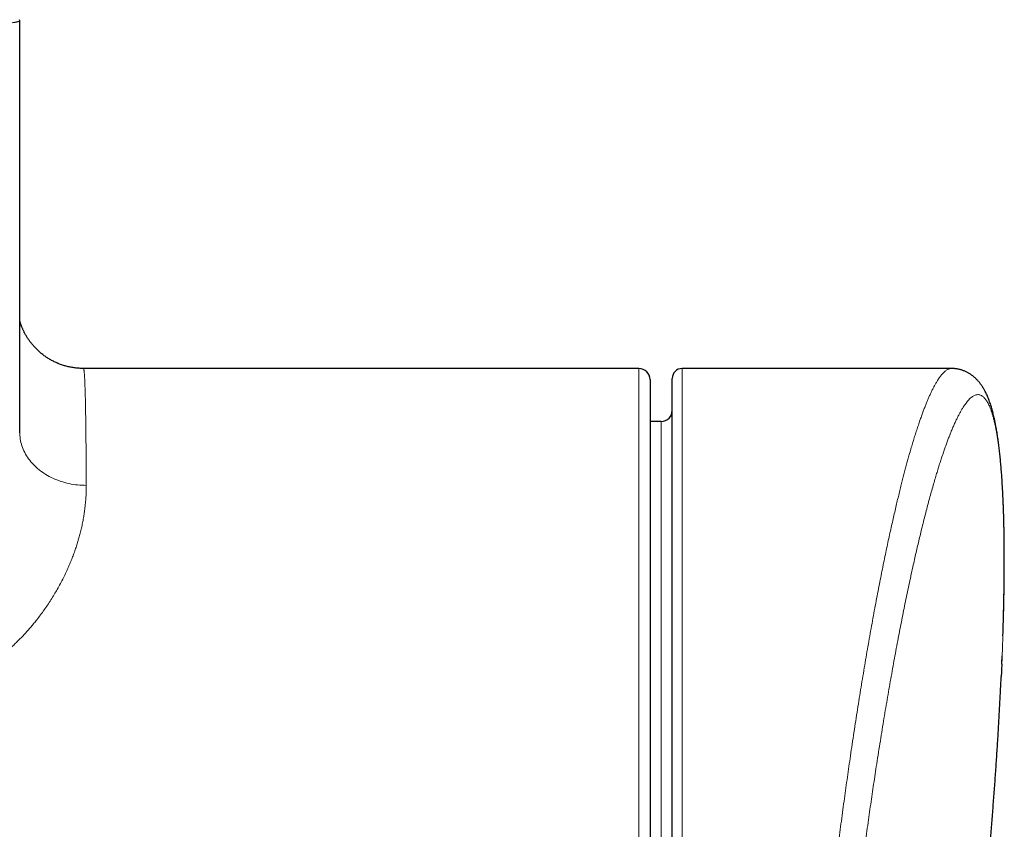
# Model space of a CAD drawing. Header units: millimetres. Extents: x 8 to 732, y 12 to 407.
# Tile 25 of 63: x 468 to 513, y 81 to 117. Entities that reach past the tile are written whole.
import ezdxf

# ---------------------------------------------------------------- set-up
doc = ezdxf.new("R2010")
doc.units = ezdxf.units.MM

msp = doc.modelspace()

# ---------------------------------------------------------------- linework, layer by layer
at = {"color": 7, "linetype": 'Continuous', "lineweight": 30}
for p, q in [((468.189, 117.363), (468.182, 117.4)), ((496.1, 101.682), (471.06, 101.682)), ((471.06, 101.681), (471.061, 101.681)), ((510.188, 101.682), (498.05, 101.682)), ((497.6, 66.374), (497.6, 101.232)), ((496.6, 101.182), (496.6, 63.128)), ((497.104, 99.291), (496.6, 99.287))]:
    msp.add_line(p, q, dxfattribs=at)
at = {"color": 252, "linetype": 'Continuous', "lineweight": 0}
for p, q in [((496.1, 63.025), (496.1, 101.682)), ((498.05, 101.682), (498.05, 66.222)), ((497.104, 64.609), (497.104, 99.291))]:
    msp.add_line(p, q, dxfattribs=at)
at = {"color": 7, "linetype": 'Continuous', "lineweight": 30}
for centre, radius, start, end in [((496.1, 101.182), 0.5, 360, 90), ((498.05, 101.232), 0.45, 90, 180), ((497.1, 99.791), 0.5, 270.5, 360)]:
    msp.add_arc(centre, radius, start, end, dxfattribs=at)
at = {"color": 252, "linetype": 'Continuous', "lineweight": 0}
for points, knots in [([(468.189, 117.361), (468.189, 117.358), (468.188, 117.351), (468.177, 117.34), (468.158, 117.328), (468.133, 117.318), (468.108, 117.31), (468.086, 117.304), (468.061, 117.297), (468.033, 117.291), (468.001, 117.285), (467.965, 117.279), (467.925, 117.273), (467.881, 117.267), (467.831, 117.26), (467.775, 117.254), (467.713, 117.248), (467.645, 117.242), (467.572, 117.235), (467.492, 117.229), (467.405, 117.223), (467.314, 117.218), (467.219, 117.212), (467.123, 117.207), (467.025, 117.202), (466.924, 117.198), (466.818, 117.194), (466.712, 117.19), (466.607, 117.186), (466.504, 117.182), (466.397, 117.179), (466.273, 117.176), (466.132, 117.172), (465.971, 117.168), (465.805, 117.164), (465.634, 117.161), (465.457, 117.158), (465.276, 117.155), (465.092, 117.152), (464.914, 117.149), (464.742, 117.147), (464.577, 117.146), (464.411, 117.144), (464.244, 117.142), (464.076, 117.141), (463.907, 117.14), (463.737, 117.139), (463.51, 117.138), (463.224, 117.136), (462.88, 117.135), (462.535, 117.135), (462.305, 117.135), (462.189, 117.135)], [0, 0, 0, 0, 0.02949, 0.063283, 0.097101, 0.13101, 0.147984, 0.164958, 0.181988, 0.199017, 0.216076, 0.233135, 0.250241, 0.267357, 0.285397, 0.303437, 0.32155, 0.339663, 0.357869, 0.376075, 0.394398, 0.41272, 0.429698, 0.446706, 0.462356, 0.478006, 0.493761, 0.509515, 0.523286, 0.537057, 0.550898, 0.564739, 0.583843, 0.602948, 0.622204, 0.641461, 0.661249, 0.681037, 0.700936, 0.720835, 0.738104, 0.755385, 0.772724, 0.790063, 0.807438, 0.824812, 0.842262, 0.859712, 0.894656, 0.929731, 0.964834, 1, 1, 1, 1]), ([(468.189, 117.363), (468.189, 115.303), (468.189, 111.181), (468.189, 105), (468.189, 100.878), (468.189, 98.817)], [0, 0, 0, 0, 0.333272, 0.666601, 1, 1, 1, 1]), ([(471.061, 101.681), (471.061, 101.681), (471.064, 101.682), (471.068, 101.677), (471.073, 101.665), (471.078, 101.646), (471.083, 101.621), (471.088, 101.59), (471.092, 101.554), (471.097, 101.512), (471.101, 101.465), (471.105, 101.411), (471.109, 101.356), (471.112, 101.301), (471.116, 101.248), (471.119, 101.191), (471.122, 101.12), (471.126, 101.032), (471.13, 100.923), (471.134, 100.806), (471.138, 100.681), (471.142, 100.548), (471.146, 100.412), (471.149, 100.275), (471.152, 100.138), (471.155, 99.995), (471.157, 99.845), (471.16, 99.689), (471.163, 99.53), (471.165, 99.368), (471.167, 99.204), (471.169, 99.034), (471.171, 98.859), (471.173, 98.679), (471.175, 98.507), (471.177, 98.346), (471.178, 98.196), (471.179, 98.044), (471.18, 97.884), (471.182, 97.716), (471.183, 97.541), (471.184, 97.362), (471.185, 97.179), (471.186, 96.993), (471.187, 96.804), (471.188, 96.611), (471.189, 96.48), (471.189, 96.414)], [0, 0, 0, 0, 0.008372, 0.03288, 0.057442, 0.082007, 0.106569, 0.12985, 0.153131, 0.176412, 0.199739, 0.223068, 0.246395, 0.264336, 0.282277, 0.300227, 0.318177, 0.346052, 0.373929, 0.401803, 0.429759, 0.457716, 0.485672, 0.510175, 0.53468, 0.559183, 0.583741, 0.6083, 0.632858, 0.656134, 0.679411, 0.702688, 0.72601, 0.749335, 0.772657, 0.790595, 0.808532, 0.826478, 0.844425, 0.863842, 0.883258, 0.902687, 0.922116, 0.941581, 0.961046, 0.980523, 1, 1, 1, 1]), ([(510.188, 101.681), (510.174, 101.681), (510.142, 101.68), (510.092, 101.669), (510.037, 101.648), (509.982, 101.619), (509.926, 101.58), (509.869, 101.533), (509.811, 101.477), (509.756, 101.416), (509.705, 101.353), (509.657, 101.289), (509.608, 101.219), (509.552, 101.133), (509.487, 101.027), (509.415, 100.897), (509.341, 100.755), (509.271, 100.611), (509.204, 100.465), (509.14, 100.321), (509.076, 100.169), (509.012, 100.009), (508.947, 99.841), (508.881, 99.665), (508.815, 99.481), (508.746, 99.284), (508.675, 99.073), (508.601, 98.847), (508.527, 98.613), (508.452, 98.369), (508.377, 98.116), (508.307, 97.874), (508.242, 97.642), (508.182, 97.425), (508.121, 97.201), (508.061, 96.973), (508, 96.739), (507.938, 96.496), (507.875, 96.244), (507.81, 95.981), (507.745, 95.713), (507.679, 95.432), (507.61, 95.137), (507.539, 94.828), (507.469, 94.513), (507.396, 94.183), (507.322, 93.838), (507.245, 93.478), (507.169, 93.111), (507.092, 92.737), (507.016, 92.356), (506.937, 91.956), (506.856, 91.537), (506.772, 91.098), (506.689, 90.651), (506.606, 90.197), (506.523, 89.736), (506.44, 89.267), (506.358, 88.792), (506.276, 88.31), (506.194, 87.82), (506.112, 87.324), (506.031, 86.822), (505.951, 86.315), (505.871, 85.801), (505.791, 85.281), (505.712, 84.756), (505.637, 84.246), (505.565, 83.751), (505.496, 83.272), (505.428, 82.79), (505.36, 82.299), (505.292, 81.798), (505.223, 81.288), (505.156, 80.775), (505.089, 80.259), (505.023, 79.74), (504.96, 79.241), (504.901, 78.761), (504.845, 78.301), (504.79, 77.84), (504.736, 77.377), (504.683, 76.913), (504.63, 76.448), (504.578, 75.982), (504.524, 75.492), (504.469, 74.98), (504.412, 74.445), (504.357, 73.91), (504.303, 73.374), (504.25, 72.839), (504.201, 72.34), (504.157, 71.878), (504.118, 71.454), (504.079, 71.03), (504.041, 70.606), (504.004, 70.183), (503.969, 69.776), (503.936, 69.385), (503.905, 69.009), (503.875, 68.634), (503.843, 68.236), (503.822, 67.965), (503.811, 67.817)], [0, 0, 0, 0, 0.007918, 0.018001, 0.027851, 0.037701, 0.047551, 0.05743, 0.06731, 0.07719, 0.085101, 0.093013, 0.100932, 0.108851, 0.120276, 0.131701, 0.143146, 0.154592, 0.16413, 0.17367, 0.18321, 0.192748, 0.202334, 0.211921, 0.221508, 0.231094, 0.241521, 0.251949, 0.262376, 0.272837, 0.2833, 0.293761, 0.302038, 0.310315, 0.318592, 0.326886, 0.33518, 0.343474, 0.352215, 0.360956, 0.369706, 0.378455, 0.38795, 0.397445, 0.406951, 0.416457, 0.426722, 0.436987, 0.447252, 0.457549, 0.467847, 0.478144, 0.489446, 0.500747, 0.512068, 0.523389, 0.534763, 0.546139, 0.557514, 0.568888, 0.580341, 0.591797, 0.603253, 0.614706, 0.626217, 0.637728, 0.64926, 0.660792, 0.671068, 0.681344, 0.691635, 0.701926, 0.712624, 0.723323, 0.734021, 0.744757, 0.755494, 0.766229, 0.77566, 0.785091, 0.794523, 0.803953, 0.81343, 0.822908, 0.832386, 0.841863, 0.852728, 0.863594, 0.874458, 0.885363, 0.896269, 0.907174, 0.915864, 0.924555, 0.933245, 0.941956, 0.950667, 0.959378, 0.967197, 0.975016, 0.982842, 0.990668, 1, 1, 1, 1]), ([(504.965, 67.977), (504.979, 68.149), (505.007, 68.493), (505.05, 69.014), (505.095, 69.536), (505.142, 70.061), (505.19, 70.588), (505.24, 71.115), (505.29, 71.643), (505.342, 72.172), (505.396, 72.701), (505.451, 73.232), (505.507, 73.766), (505.565, 74.301), (505.624, 74.836), (505.683, 75.361), (505.742, 75.874), (505.801, 76.375), (505.861, 76.876), (505.923, 77.382), (505.986, 77.892), (506.051, 78.407), (506.117, 78.92), (506.184, 79.433), (506.253, 79.944), (506.322, 80.455), (506.392, 80.963), (506.461, 81.454), (506.529, 81.928), (506.596, 82.385), (506.663, 82.839), (506.73, 83.291), (506.802, 83.764), (506.879, 84.259), (506.96, 84.774), (507.042, 85.284), (507.124, 85.784), (507.205, 86.273), (507.286, 86.751), (507.368, 87.224), (507.45, 87.693), (507.533, 88.157), (507.616, 88.616), (507.7, 89.069), (507.784, 89.51), (507.866, 89.94), (507.948, 90.358), (508.03, 90.77), (508.114, 91.185), (508.2, 91.602), (508.289, 92.02), (508.377, 92.43), (508.46, 92.806), (508.537, 93.149), (508.608, 93.461), (508.679, 93.768), (508.751, 94.069), (508.826, 94.38), (508.905, 94.701), (508.988, 95.03), (509.071, 95.351), (509.153, 95.663), (509.236, 95.968), (509.319, 96.264), (509.401, 96.551), (509.479, 96.815), (509.552, 97.057), (509.62, 97.279), (509.689, 97.493), (509.757, 97.701), (509.825, 97.902), (509.892, 98.097), (509.96, 98.285), (510.027, 98.465), (510.093, 98.639), (510.162, 98.814), (510.235, 98.989), (510.31, 99.162), (510.385, 99.325), (510.459, 99.479), (510.532, 99.622), (510.605, 99.755), (510.677, 99.877), (510.746, 99.986), (510.813, 100.083), (510.877, 100.168), (510.941, 100.243), (511.005, 100.311), (511.069, 100.369), (511.132, 100.417), (511.195, 100.455), (511.257, 100.483), (511.317, 100.499), (511.377, 100.505), (511.435, 100.501), (511.492, 100.485), (511.547, 100.46), (511.6, 100.424), (511.652, 100.379), (511.702, 100.323), (511.75, 100.26), (511.794, 100.191), (511.835, 100.118), (511.875, 100.037), (511.917, 99.942), (511.96, 99.832), (512.004, 99.704), (512.047, 99.565), (512.088, 99.415), (512.128, 99.253), (512.166, 99.08), (512.202, 98.896), (512.237, 98.706), (512.269, 98.508), (512.298, 98.306), (512.327, 98.094), (512.354, 97.872), (512.378, 97.647), (512.401, 97.417), (512.422, 97.185), (512.442, 96.944), (512.46, 96.696), (512.477, 96.434), (512.493, 96.157), (512.508, 95.865), (512.521, 95.564), (512.533, 95.254), (512.543, 94.934), (512.551, 94.606), (512.558, 94.27), (512.563, 93.929), (512.566, 93.583), (512.568, 93.233), (512.568, 92.877), (512.566, 92.506), (512.563, 92.121), (512.558, 91.721), (512.551, 91.314), (512.542, 90.9), (512.532, 90.478), (512.519, 90.052), (512.505, 89.621), (512.49, 89.185), (512.474, 88.764), (512.462, 88.486), (512.456, 88.357)], [0, 0, 0, 0, 0.007309, 0.014622, 0.021936, 0.029251, 0.036563, 0.043873, 0.051137, 0.058402, 0.065668, 0.072931, 0.080247, 0.087564, 0.094881, 0.102197, 0.109062, 0.115928, 0.122794, 0.129659, 0.136756, 0.143853, 0.150951, 0.158048, 0.165191, 0.172336, 0.179482, 0.186625, 0.193149, 0.199674, 0.2062, 0.212725, 0.219249, 0.226863, 0.234479, 0.242095, 0.249709, 0.257067, 0.264426, 0.271785, 0.279142, 0.286551, 0.293962, 0.301372, 0.308781, 0.315922, 0.323064, 0.330207, 0.337347, 0.344989, 0.352632, 0.360276, 0.367917, 0.374077, 0.380237, 0.386398, 0.392559, 0.398718, 0.405925, 0.413134, 0.420343, 0.42755, 0.434805, 0.442062, 0.449319, 0.456575, 0.462722, 0.46887, 0.475019, 0.481168, 0.487315, 0.493509, 0.499705, 0.505901, 0.512097, 0.518291, 0.525495, 0.532701, 0.539907, 0.547111, 0.554364, 0.561619, 0.568873, 0.576127, 0.58291, 0.589695, 0.596479, 0.603263, 0.610373, 0.617485, 0.624598, 0.631708, 0.638867, 0.646027, 0.653187, 0.660345, 0.667282, 0.674221, 0.68116, 0.688099, 0.695036, 0.701089, 0.707143, 0.713197, 0.71925, 0.726558, 0.733867, 0.741175, 0.748483, 0.755843, 0.763205, 0.770567, 0.777928, 0.784865, 0.791804, 0.798744, 0.805683, 0.812621, 0.819126, 0.825633, 0.832141, 0.838648, 0.845154, 0.852157, 0.859163, 0.866168, 0.873172, 0.880223, 0.887276, 0.894329, 0.90138, 0.908235, 0.915091, 0.921947, 0.928802, 0.936051, 0.943303, 0.950557, 0.957811, 0.965063, 0.972312, 0.97948, 0.986649, 0.993819, 1, 1, 1, 1]), ([(471.189, 96.414), (471.188, 96.327), (471.188, 96.154), (471.175, 95.888), (471.155, 95.616), (471.126, 95.36), (471.093, 95.119), (471.055, 94.895), (471.012, 94.668), (470.961, 94.439), (470.906, 94.215), (470.846, 93.996), (470.782, 93.783), (470.712, 93.568), (470.637, 93.354), (470.557, 93.141), (470.472, 92.929), (470.381, 92.717), (470.278, 92.489), (470.16, 92.245), (470.026, 91.987), (469.887, 91.735), (469.745, 91.492), (469.599, 91.257), (469.448, 91.026), (469.291, 90.801), (469.131, 90.58), (468.977, 90.38), (468.834, 90.201), (468.694, 90.035), (468.544, 89.862), (468.381, 89.683), (468.212, 89.507), (468.045, 89.34), (467.878, 89.182), (467.713, 89.032), (467.536, 88.879), (467.346, 88.724), (467.143, 88.566), (466.933, 88.414), (466.717, 88.266), (466.493, 88.124), (466.273, 87.994), (466.058, 87.876), (465.85, 87.77), (465.638, 87.67), (465.423, 87.576), (465.212, 87.492), (465.005, 87.416), (464.803, 87.349), (464.577, 87.28), (464.327, 87.214), (464.065, 87.153), (463.814, 87.104), (463.573, 87.065), (463.331, 87.033), (463.088, 87.007), (462.853, 86.988), (462.626, 86.976), (462.407, 86.969), (462.261, 86.968), (462.188, 86.968)], [0, 0, 0, 0, 0.025222, 0.050454, 0.075684, 0.100905, 0.120762, 0.140626, 0.160492, 0.180355, 0.200211, 0.21822, 0.236235, 0.254249, 0.272258, 0.289758, 0.307262, 0.324767, 0.342266, 0.363448, 0.384633, 0.405814, 0.425178, 0.444545, 0.463908, 0.482414, 0.500923, 0.519429, 0.533076, 0.546722, 0.562458, 0.578199, 0.593939, 0.609674, 0.623774, 0.637876, 0.651975, 0.667986, 0.684005, 0.700024, 0.716033, 0.732338, 0.748642, 0.762695, 0.77676, 0.790829, 0.804893, 0.818945, 0.831557, 0.844171, 0.856783, 0.873381, 0.88998, 0.904291, 0.918612, 0.932939, 0.947263, 0.961576, 0.974383, 0.987192, 1, 1, 1, 1])]:
    msp.add_open_spline(points, degree=3, knots=knots, dxfattribs=at)
at = {"color": 7, "linetype": 'Continuous', "lineweight": 30}
for points, knots in [([(468.189, 98.779), (468.189, 99.671), (468.189, 101.651), (468.189, 104.699), (468.189, 107.924), (468.189, 111.129), (468.189, 114.275), (468.189, 116.352), (468.189, 117.361)], [0, 0, 0, 0, 0.144009, 0.319693, 0.492199, 0.664654, 0.837046, 1, 1, 1, 1]), ([(471.061, 101.683), (471.042, 101.683), (470.992, 101.683), (470.912, 101.686), (470.822, 101.692), (470.731, 101.701), (470.641, 101.712), (470.552, 101.726), (470.463, 101.743), (470.375, 101.762), (470.288, 101.784), (470.202, 101.808), (470.116, 101.835), (470.032, 101.864), (469.949, 101.896), (469.867, 101.931), (469.786, 101.967), (469.706, 102.006), (469.628, 102.047), (469.552, 102.09), (469.477, 102.135), (469.403, 102.182), (469.332, 102.232), (469.262, 102.283), (469.194, 102.335), (469.127, 102.39), (469.063, 102.445), (469.001, 102.503), (468.941, 102.561), (468.883, 102.621), (468.828, 102.681), (468.775, 102.742), (468.724, 102.804), (468.676, 102.866), (468.63, 102.927), (468.587, 102.989), (468.547, 103.049), (468.509, 103.109), (468.474, 103.168), (468.441, 103.226), (468.411, 103.282), (468.384, 103.336), (468.358, 103.388), (468.335, 103.439), (468.313, 103.488), (468.294, 103.534), (468.276, 103.579), (468.259, 103.623), (468.244, 103.664), (468.23, 103.704), (468.218, 103.742), (468.206, 103.779), (468.197, 103.81), (468.191, 103.829), (468.189, 103.836)], [0, 0, 0, 0, 0.0139419, 0.0362199, 0.0584571, 0.0806538, 0.10281, 0.1249258, 0.147001, 0.1690355, 0.191029, 0.2129809, 0.2348908, 0.2567579, 0.2785811, 0.3003593, 0.3220909, 0.3437742, 0.3654069, 0.3869863, 0.408509, 0.429971, 0.4513675, 0.4726924, 0.4939383, 0.5150965, 0.5361561, 0.5571041, 0.5779244, 0.5985984, 0.6191035, 0.6394137, 0.6594992, 0.679327, 0.6988614, 0.718066, 0.7369057, 0.7553487, 0.77337, 0.7909529, 0.8080916, 0.8247915, 0.8410692, 0.8569518, 0.8724758, 0.8876848, 0.9026288, 0.9173623, 0.9319433, 0.9464327, 0.9608934, 0.9753859, 0.9899587, 1, 1, 1, 1]), ([(512.505, 89.627), (512.507, 89.67), (512.511, 89.786), (512.517, 89.974), (512.523, 90.19), (512.529, 90.404), (512.535, 90.616), (512.54, 90.827), (512.545, 91.036), (512.549, 91.243), (512.553, 91.449), (512.557, 91.653), (512.56, 91.856), (512.562, 92.056), (512.564, 92.255), (512.566, 92.451), (512.567, 92.646), (512.568, 92.84), (512.568, 93.032), (512.568, 93.222), (512.568, 93.41), (512.567, 93.596), (512.565, 93.779), (512.563, 93.96), (512.561, 94.14), (512.558, 94.319), (512.555, 94.496), (512.551, 94.67), (512.547, 94.843), (512.542, 95.013), (512.537, 95.181), (512.531, 95.348), (512.525, 95.512), (512.519, 95.674), (512.512, 95.834), (512.504, 95.992), (512.496, 96.149), (512.488, 96.303), (512.479, 96.455), (512.47, 96.606), (512.46, 96.754), (512.45, 96.9), (512.439, 97.044), (512.427, 97.186), (512.416, 97.326), (512.403, 97.464), (512.39, 97.6), (512.377, 97.735), (512.363, 97.867), (512.348, 97.997), (512.333, 98.125), (512.317, 98.25), (512.301, 98.373), (512.284, 98.496), (512.267, 98.616), (512.249, 98.734), (512.23, 98.85), (512.21, 98.965), (512.189, 99.078), (512.168, 99.189), (512.146, 99.298), (512.123, 99.407), (512.098, 99.515), (512.073, 99.621), (512.046, 99.726), (512.018, 99.83), (511.988, 99.934), (511.956, 100.036), (511.923, 100.137), (511.887, 100.236), (511.85, 100.334), (511.81, 100.43), (511.77, 100.519), (511.731, 100.6), (511.693, 100.673), (511.657, 100.739), (511.619, 100.802), (511.581, 100.864), (511.54, 100.924), (511.5, 100.98), (511.459, 101.034), (511.415, 101.088), (511.368, 101.141), (511.321, 101.191), (511.273, 101.238), (511.224, 101.283), (511.174, 101.325), (511.122, 101.365), (511.07, 101.403), (511.017, 101.438), (510.961, 101.472), (510.905, 101.503), (510.847, 101.532), (510.788, 101.559), (510.728, 101.583), (510.667, 101.605), (510.605, 101.624), (510.542, 101.641), (510.478, 101.654), (510.414, 101.666), (510.35, 101.674), (510.285, 101.679), (510.231, 101.682), (510.199, 101.682), (510.188, 101.682)], [0, 0, 0, 0, 0.006293, 0.01697, 0.027654, 0.038315, 0.048973, 0.05963, 0.070287, 0.080947, 0.091611, 0.10228, 0.112958, 0.12366, 0.134269, 0.144918, 0.155596, 0.166297, 0.17701, 0.187728, 0.19844, 0.209136, 0.219809, 0.230389, 0.24114, 0.251885, 0.262626, 0.273364, 0.284103, 0.294842, 0.305586, 0.316334, 0.327091, 0.337858, 0.348636, 0.35943, 0.37024, 0.38107, 0.391922, 0.402797, 0.4137, 0.424639, 0.435518, 0.44643, 0.457389, 0.468392, 0.479436, 0.490517, 0.501632, 0.51278, 0.523954, 0.534927, 0.546161, 0.557434, 0.568751, 0.580119, 0.591545, 0.603037, 0.614602, 0.62625, 0.637835, 0.649805, 0.661877, 0.674065, 0.686383, 0.698845, 0.711462, 0.724237, 0.737162, 0.750204, 0.763284, 0.776248, 0.788928, 0.799919, 0.810372, 0.819333, 0.828142, 0.837369, 0.845794, 0.853809, 0.861456, 0.869585, 0.877337, 0.884743, 0.891846, 0.898683, 0.905287, 0.911686, 0.917906, 0.923969, 0.929893, 0.935881, 0.941695, 0.947431, 0.953102, 0.958719, 0.964291, 0.969827, 0.975335, 0.980822, 0.986295, 0.991761, 0.997224, 1, 1, 1, 1]), ([(512.456, 88.357), (512.455, 88.337), (512.448, 88.167), (512.439, 87.978), (512.431, 87.807), (512.43, 87.79)], [0, 0, 0, 0, 0.1100193, 0.9116277, 1, 1, 1, 1]), ([(512.456, 88.359), (512.457, 88.381), (512.461, 88.478), (512.467, 88.604), (512.471, 88.707), (512.472, 88.736)], [0, 0, 0, 0, 0.172494, 0.768878, 1, 1, 1, 1]), ([(510.529, 68.242), (510.554, 68.417), (510.616, 68.837), (510.711, 69.503), (510.813, 70.238), (510.913, 70.973), (511.01, 71.709), (511.104, 72.445), (511.195, 73.181), (511.283, 73.918), (511.369, 74.655), (511.452, 75.392), (511.532, 76.13), (511.609, 76.868), (511.684, 77.606), (511.756, 78.345), (511.825, 79.083), (511.892, 79.822), (511.955, 80.562), (512.016, 81.301), (512.074, 82.041), (512.129, 82.781), (512.182, 83.521), (512.232, 84.261), (512.279, 85.002), (512.323, 85.742), (512.364, 86.483), (512.4, 87.166), (512.421, 87.602), (512.43, 87.79)], [0, 0, 0, 0, 0.027092, 0.064855, 0.102617, 0.14038, 0.178143, 0.215905, 0.253668, 0.291431, 0.329194, 0.366956, 0.404719, 0.442482, 0.480244, 0.518007, 0.555769, 0.593531, 0.631294, 0.669056, 0.706818, 0.74458, 0.782342, 0.820103, 0.857865, 0.895626, 0.933387, 0.971148, 1, 1, 1, 1])]:
    msp.add_open_spline(points, degree=3, knots=knots, dxfattribs=at)
at = {"color": 252, "linetype": 'Continuous', "lineweight": 0}
msp.add_open_spline([(471.189, 96.414), (471.058, 96.418), (470.796, 96.425), (470.409, 96.489), (470.036, 96.589), (469.683, 96.729), (469.356, 96.904), (469.06, 97.112), (468.8, 97.349), (468.582, 97.611), (468.408, 97.894), (468.282, 98.193), (468.203, 98.503), (468.194, 98.712), (468.189, 98.817)], degree=3, dxfattribs=at)

doc.saveas('drawing.dxf')
